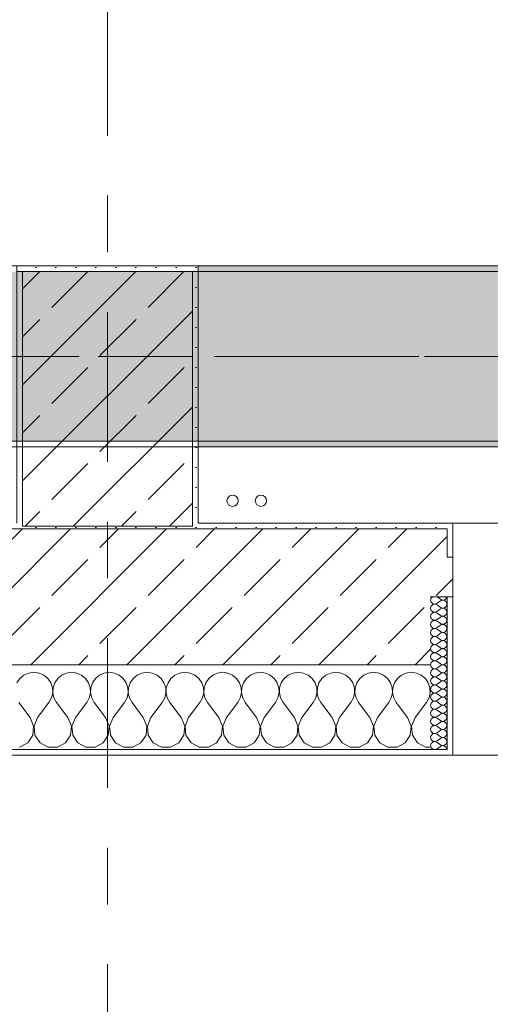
# Model space of a CAD drawing. Header units: metres. Extents: x -3.6 to 84.5, y -11 to 16.8.
# Tile 84 of 256: x 29.2 to 30, y -0.6 to 1.1. Entities that reach past the tile are written whole.
import ezdxf

# ---------------------------------------------------------------- set-up
doc = ezdxf.new("R2010")
doc.units = ezdxf.units.M
doc.header["$MEASUREMENT"] = 0
doc.linetypes.add('Achse', pattern=[0.2, 0.1, -0.05, 0, -0.05])
doc.linetypes.add('Strichlinie doppelt', pattern=[0.546806, 0.264583, -0.105833, 0.070556, -0.105833])
for name, color, linetype in [('451 - Universal.Achsen Raster', 7, 'Continuous'), ('604 - Struktur.Wand Aussen', 7, 'Continuous'), ('607 - Struktur.Stütze', 7, 'Continuous'), ('608 - Struktur.Träger', 7, 'Continuous'), ('801 - HKLSE.Heizung_ Klima_ Lüftung', 7, 'Continuous')]:
    doc.layers.add(name, color=color, linetype=linetype)
pattern_1 = [(45, (0, 0), (-0.08485281, 0.08485281), []), (45, (-0.04243, 0.04243), (-0.08485281, 0.08485281), [0.09, -0.03])]
pattern_2 = [(45, (0, 0), (-0.01767767, 0.01767767), [0, -0.025])]
pattern_3 = [(0, (0, 0), (0, 0.08660254), [0, -0.05]), (0, (0.025, 0.0433), (0, 0.08660254), [0, -0.05])]

# ---------------------------------------------------------------- blocks, each defined once
blk = doc.blocks.new('*X87')
at = {"layer": '604 - Struktur.Wand Aussen', "color": 7, "linetype": 'Continuous', "lineweight": 5}
for p, q in [((29.1825, -0.0133), (29.1754, -0.0192)), ((29.1909, -0.0096), (29.1825, -0.0133)), ((29.2, -0.0083), (29.1909, -0.0096)), ((29.2091, -0.0096), (29.2, -0.0083)), ((29.2175, -0.0133), (29.2091, -0.0096)), ((29.2246, -0.0192), (29.2175, -0.0133)), ((29.2491, -0.0133), (29.2421, -0.0192)), ((29.2576, -0.0096), (29.2491, -0.0133)), ((29.2667, -0.0083), (29.2576, -0.0096)), ((29.2758, -0.0096), (29.2667, -0.0083)), ((29.2842, -0.0133), (29.2758, -0.0096)), ((29.2913, -0.0192), (29.2842, -0.0133)), ((29.3158, -0.0133), (29.3087, -0.0192)), ((29.3242, -0.0096), (29.3158, -0.0133)), ((29.3333, -0.0083), (29.3242, -0.0096)), ((29.3424, -0.0096), (29.3333, -0.0083)), ((29.3509, -0.0133), (29.3424, -0.0096)), ((29.3579, -0.0192), (29.3509, -0.0133)), ((29.3825, -0.0133), (29.3754, -0.0192)), ((29.3909, -0.0096), (29.3825, -0.0133)), ((29.4, -0.0083), (29.3909, -0.0096)), ((29.4091, -0.0096), (29.4, -0.0083)), ((29.4175, -0.0133), (29.4091, -0.0096)), ((29.4246, -0.0192), (29.4175, -0.0133)), ((29.4491, -0.0133), (29.4421, -0.0192)), ((29.4576, -0.0096), (29.4491, -0.0133)), ((29.4667, -0.0083), (29.4576, -0.0096)), ((29.4758, -0.0096), (29.4667, -0.0083)), ((29.4842, -0.0133), (29.4758, -0.0096)), ((29.4913, -0.0192), (29.4842, -0.0133)), ((29.5158, -0.0133), (29.5087, -0.0192)), ((29.5242, -0.0096), (29.5158, -0.0133)), ((29.5333, -0.0083), (29.5242, -0.0096)), ((29.5424, -0.0096), (29.5333, -0.0083)), ((29.5509, -0.0133), (29.5424, -0.0096)), ((29.5579, -0.0192), (29.5509, -0.0133)), ((29.5825, -0.0133), (29.5754, -0.0192)), ((29.5909, -0.0096), (29.5825, -0.0133)), ((29.6, -0.0083), (29.5909, -0.0096)), ((29.6091, -0.0096), (29.6, -0.0083)), ((29.6175, -0.0133), (29.6091, -0.0096)), ((29.6246, -0.0192), (29.6175, -0.0133)), ((29.6491, -0.0133), (29.6421, -0.0192)), ((29.6576, -0.0096), (29.6491, -0.0133)), ((29.6667, -0.0083), (29.6576, -0.0096)), ((29.6758, -0.0096), (29.6667, -0.0083)), ((29.6842, -0.0133), (29.6758, -0.0096)), ((29.6913, -0.0192), (29.6842, -0.0133)), ((29.7158, -0.0133), (29.7087, -0.0192)), ((29.7242, -0.0096), (29.7158, -0.0133)), ((29.7333, -0.0083), (29.7242, -0.0096)), ((29.7424, -0.0096), (29.7333, -0.0083)), ((29.7509, -0.0133), (29.7424, -0.0096)), ((29.7579, -0.0192), (29.7509, -0.0133)), ((29.7825, -0.0133), (29.7754, -0.0192)), ((29.7909, -0.0096), (29.7825, -0.0133)), ((29.8, -0.0083), (29.7909, -0.0096)), ((29.8091, -0.0096), (29.8, -0.0083)), ((29.8175, -0.0133), (29.8091, -0.0096)), ((29.8246, -0.0192), (29.8175, -0.0133)), ((29.8491, -0.0133), (29.8421, -0.0192)), ((29.8576, -0.0096), (29.8491, -0.0133)), ((29.8667, -0.0083), (29.8576, -0.0096)), ((29.8758, -0.0096), (29.8667, -0.0083)), ((29.8842, -0.0133), (29.8758, -0.0096)), ((29.8913, -0.0192), (29.8842, -0.0133)), ((29.1754, -0.0192), (29.1702, -0.0268)), ((29.2298, -0.0268), (29.2246, -0.0192)), ((29.2328, -0.0355), (29.2298, -0.0268)), ((29.2369, -0.0268), (29.2339, -0.0355)), ((29.2421, -0.0192), (29.2369, -0.0268)), ((29.2965, -0.0268), (29.2913, -0.0192)), ((29.2994, -0.0355), (29.2965, -0.0268)), ((29.3035, -0.0268), (29.3006, -0.0355)), ((29.3087, -0.0192), (29.3035, -0.0268)), ((29.3631, -0.0268), (29.3579, -0.0192)), ((29.3661, -0.0355), (29.3631, -0.0268)), ((29.3702, -0.0268), (29.3672, -0.0355)), ((29.3754, -0.0192), (29.3702, -0.0268)), ((29.4298, -0.0268), (29.4246, -0.0192)), ((29.4328, -0.0355), (29.4298, -0.0268)), ((29.4369, -0.0268), (29.4339, -0.0355)), ((29.4421, -0.0192), (29.4369, -0.0268)), ((29.4965, -0.0268), (29.4913, -0.0192)), ((29.4994, -0.0355), (29.4965, -0.0268)), ((29.5035, -0.0268), (29.5006, -0.0355)), ((29.5087, -0.0192), (29.5035, -0.0268)), ((29.5631, -0.0268), (29.5579, -0.0192)), ((29.5661, -0.0355), (29.5631, -0.0268)), ((29.5702, -0.0268), (29.5672, -0.0355)), ((29.5754, -0.0192), (29.5702, -0.0268)), ((29.6298, -0.0268), (29.6246, -0.0192)), ((29.6328, -0.0355), (29.6298, -0.0268)), ((29.6369, -0.0268), (29.6339, -0.0355)), ((29.6421, -0.0192), (29.6369, -0.0268)), ((29.6965, -0.0268), (29.6913, -0.0192)), ((29.6994, -0.0355), (29.6965, -0.0268)), ((29.7035, -0.0268), (29.7006, -0.0355)), ((29.7087, -0.0192), (29.7035, -0.0268)), ((29.7631, -0.0268), (29.7579, -0.0192)), ((29.7661, -0.0355), (29.7631, -0.0268)), ((29.7702, -0.0268), (29.7672, -0.0355)), ((29.7754, -0.0192), (29.7702, -0.0268)), ((29.8298, -0.0268), (29.8246, -0.0192)), ((29.8328, -0.0355), (29.8298, -0.0268)), ((29.8369, -0.0268), (29.8339, -0.0355)), ((29.8421, -0.0192), (29.8369, -0.0268)), ((29.8965, -0.0268), (29.8913, -0.0192)), ((29.8994, -0.0355), (29.8965, -0.0268)), ((29.2311, -0.0536), (29.2332, -0.0447)), ((29.2332, -0.0447), (29.2328, -0.0355)), ((29.2339, -0.0355), (29.2335, -0.0447)), ((29.2335, -0.0447), (29.2355, -0.0536)), ((29.2978, -0.0536), (29.2999, -0.0447)), ((29.2999, -0.0447), (29.2994, -0.0355)), ((29.3006, -0.0355), (29.3001, -0.0447)), ((29.3001, -0.0447), (29.3022, -0.0536)), ((29.3645, -0.0536), (29.3665, -0.0447)), ((29.3665, -0.0447), (29.3661, -0.0355)), ((29.3672, -0.0355), (29.3668, -0.0447)), ((29.3668, -0.0447), (29.3689, -0.0536)), ((29.4311, -0.0536), (29.4332, -0.0447)), ((29.4332, -0.0447), (29.4328, -0.0355)), ((29.4339, -0.0355), (29.4335, -0.0447)), ((29.4335, -0.0447), (29.4355, -0.0536)), ((29.4978, -0.0536), (29.4999, -0.0447)), ((29.4999, -0.0447), (29.4994, -0.0355)), ((29.5006, -0.0355), (29.5001, -0.0447)), ((29.5001, -0.0447), (29.5022, -0.0536)), ((29.5645, -0.0536), (29.5665, -0.0447)), ((29.5665, -0.0447), (29.5661, -0.0355)), ((29.5672, -0.0355), (29.5668, -0.0447)), ((29.5668, -0.0447), (29.5689, -0.0536)), ((29.6311, -0.0536), (29.6332, -0.0447)), ((29.6332, -0.0447), (29.6328, -0.0355)), ((29.6339, -0.0355), (29.6335, -0.0447)), ((29.6335, -0.0447), (29.6355, -0.0536)), ((29.6978, -0.0536), (29.6999, -0.0447)), ((29.6999, -0.0447), (29.6994, -0.0355)), ((29.7006, -0.0355), (29.7001, -0.0447)), ((29.7001, -0.0447), (29.7022, -0.0536)), ((29.7645, -0.0536), (29.7665, -0.0447)), ((29.7665, -0.0447), (29.7661, -0.0355)), ((29.7672, -0.0355), (29.7668, -0.0447)), ((29.7668, -0.0447), (29.7689, -0.0536)), ((29.8311, -0.0536), (29.8332, -0.0447)), ((29.8332, -0.0447), (29.8328, -0.0355)), ((29.8339, -0.0355), (29.8335, -0.0447)), ((29.8335, -0.0447), (29.8355, -0.0536)), ((29.8978, -0.0536), (29.8999, -0.0447)), ((29.8999, -0.0447), (29.8994, -0.0355)), ((29.1933, -0.0883), (29.1733, -0.0617)), ((29.2067, -0.0883), (29.2267, -0.0617)), ((29.2267, -0.0617), (29.2311, -0.0536)), ((29.2355, -0.0536), (29.24, -0.0617)), ((29.26, -0.0883), (29.24, -0.0617)), ((29.2733, -0.0883), (29.2933, -0.0617)), ((29.2933, -0.0617), (29.2978, -0.0536)), ((29.3022, -0.0536), (29.3067, -0.0617)), ((29.3267, -0.0883), (29.3067, -0.0617)), ((29.34, -0.0883), (29.36, -0.0617)), ((29.36, -0.0617), (29.3645, -0.0536)), ((29.3689, -0.0536), (29.3733, -0.0617)), ((29.3933, -0.0883), (29.3733, -0.0617)), ((29.4067, -0.0883), (29.4267, -0.0617)), ((29.4267, -0.0617), (29.4311, -0.0536)), ((29.4355, -0.0536), (29.44, -0.0617)), ((29.46, -0.0883), (29.44, -0.0617)), ((29.4733, -0.0883), (29.4933, -0.0617)), ((29.4933, -0.0617), (29.4978, -0.0536)), ((29.5022, -0.0536), (29.5067, -0.0617)), ((29.5267, -0.0883), (29.5067, -0.0617)), ((29.54, -0.0883), (29.56, -0.0617)), ((29.56, -0.0617), (29.5645, -0.0536)), ((29.5689, -0.0536), (29.5733, -0.0617)), ((29.5933, -0.0883), (29.5733, -0.0617)), ((29.6067, -0.0883), (29.6267, -0.0617)), ((29.6267, -0.0617), (29.6311, -0.0536)), ((29.6355, -0.0536), (29.64, -0.0617)), ((29.66, -0.0883), (29.64, -0.0617)), ((29.6733, -0.0883), (29.6933, -0.0617)), ((29.6933, -0.0617), (29.6978, -0.0536)), ((29.7022, -0.0536), (29.7067, -0.0617)), ((29.7267, -0.0883), (29.7067, -0.0617)), ((29.74, -0.0883), (29.76, -0.0617)), ((29.76, -0.0617), (29.7645, -0.0536)), ((29.7689, -0.0536), (29.7733, -0.0617)), ((29.7933, -0.0883), (29.7733, -0.0617)), ((29.8067, -0.0883), (29.8267, -0.0617)), ((29.8267, -0.0617), (29.8311, -0.0536)), ((29.8355, -0.0536), (29.84, -0.0617)), ((29.86, -0.0883), (29.84, -0.0617)), ((29.8733, -0.0883), (29.8933, -0.0617)), ((29.8933, -0.0617), (29.8978, -0.0536)), ((29.1996, -0.1033), (29.1933, -0.0883)), ((29.1981, -0.1195), (29.1996, -0.1033)), ((29.2067, -0.0883), (29.2004, -0.1033)), ((29.2004, -0.1033), (29.2019, -0.1195)), ((29.2663, -0.1033), (29.26, -0.0883)), ((29.2648, -0.1195), (29.2663, -0.1033)), ((29.2733, -0.0883), (29.267, -0.1033)), ((29.267, -0.1033), (29.2686, -0.1195)), ((29.333, -0.1033), (29.3267, -0.0883)), ((29.3314, -0.1195), (29.333, -0.1033)), ((29.34, -0.0883), (29.3337, -0.1033)), ((29.3337, -0.1033), (29.3352, -0.1195)), ((29.3996, -0.1033), (29.3933, -0.0883)), ((29.3981, -0.1195), (29.3996, -0.1033)), ((29.4067, -0.0883), (29.4004, -0.1033)), ((29.4004, -0.1033), (29.4019, -0.1195)), ((29.4663, -0.1033), (29.46, -0.0883)), ((29.4648, -0.1195), (29.4663, -0.1033)), ((29.4733, -0.0883), (29.467, -0.1033)), ((29.467, -0.1033), (29.4686, -0.1195)), ((29.533, -0.1033), (29.5267, -0.0883)), ((29.5314, -0.1195), (29.533, -0.1033)), ((29.54, -0.0883), (29.5337, -0.1033)), ((29.5337, -0.1033), (29.5352, -0.1195)), ((29.5996, -0.1033), (29.5933, -0.0883)), ((29.5981, -0.1195), (29.5996, -0.1033)), ((29.6067, -0.0883), (29.6004, -0.1033)), ((29.6004, -0.1033), (29.6019, -0.1195)), ((29.6663, -0.1033), (29.66, -0.0883)), ((29.6648, -0.1195), (29.6663, -0.1033)), ((29.6733, -0.0883), (29.667, -0.1033)), ((29.667, -0.1033), (29.6686, -0.1195)), ((29.733, -0.1033), (29.7267, -0.0883)), ((29.7314, -0.1195), (29.733, -0.1033)), ((29.74, -0.0883), (29.7337, -0.1033)), ((29.7337, -0.1033), (29.7352, -0.1195)), ((29.7996, -0.1033), (29.7933, -0.0883)), ((29.7981, -0.1195), (29.7996, -0.1033)), ((29.8067, -0.0883), (29.8004, -0.1033)), ((29.8004, -0.1033), (29.8019, -0.1195)), ((29.8663, -0.1033), (29.86, -0.0883)), ((29.8648, -0.1195), (29.8663, -0.1033)), ((29.8733, -0.0883), (29.867, -0.1033)), ((29.867, -0.1033), (29.8686, -0.1195)), ((29.1891, -0.133), (29.1981, -0.1195)), ((29.2019, -0.1195), (29.2109, -0.133)), ((29.2558, -0.133), (29.2648, -0.1195)), ((29.2686, -0.1195), (29.2776, -0.133)), ((29.3224, -0.133), (29.3314, -0.1195)), ((29.3352, -0.1195), (29.3442, -0.133)), ((29.3891, -0.133), (29.3981, -0.1195)), ((29.4019, -0.1195), (29.4109, -0.133)), ((29.4558, -0.133), (29.4648, -0.1195)), ((29.4686, -0.1195), (29.4776, -0.133)), ((29.5224, -0.133), (29.5314, -0.1195)), ((29.5352, -0.1195), (29.5442, -0.133)), ((29.5891, -0.133), (29.5981, -0.1195)), ((29.6019, -0.1195), (29.6109, -0.133)), ((29.6558, -0.133), (29.6648, -0.1195)), ((29.6686, -0.1195), (29.6776, -0.133)), ((29.7224, -0.133), (29.7314, -0.1195)), ((29.7352, -0.1195), (29.7442, -0.133)), ((29.7891, -0.133), (29.7981, -0.1195)), ((29.8019, -0.1195), (29.8109, -0.133)), ((29.8558, -0.133), (29.8648, -0.1195)), ((29.8686, -0.1195), (29.8776, -0.133)), ((29.1748, -0.1407), (29.1891, -0.133)), ((29.2109, -0.133), (29.2252, -0.1407)), ((29.2415, -0.1407), (29.2558, -0.133)), ((29.2776, -0.133), (29.2919, -0.1407)), ((29.3081, -0.1407), (29.3224, -0.133)), ((29.3442, -0.133), (29.3585, -0.1407)), ((29.3748, -0.1407), (29.3891, -0.133)), ((29.4109, -0.133), (29.4252, -0.1407)), ((29.4415, -0.1407), (29.4558, -0.133)), ((29.4776, -0.133), (29.4919, -0.1407)), ((29.5081, -0.1407), (29.5224, -0.133)), ((29.5442, -0.133), (29.5585, -0.1407)), ((29.5748, -0.1407), (29.5891, -0.133)), ((29.6109, -0.133), (29.6252, -0.1407)), ((29.6415, -0.1407), (29.6558, -0.133)), ((29.6776, -0.133), (29.6919, -0.1407)), ((29.7081, -0.1407), (29.7224, -0.133)), ((29.7442, -0.133), (29.7585, -0.1407)), ((29.7748, -0.1407), (29.7891, -0.133)), ((29.8109, -0.133), (29.8252, -0.1407)), ((29.8415, -0.1407), (29.8558, -0.133)), ((29.8776, -0.133), (29.8919, -0.1407)), ((29.2252, -0.1407), (29.2415, -0.1407)), ((29.2919, -0.1407), (29.3081, -0.1407)), ((29.3585, -0.1407), (29.3748, -0.1407)), ((29.4252, -0.1407), (29.4415, -0.1407)), ((29.4919, -0.1407), (29.5081, -0.1407)), ((29.5585, -0.1407), (29.5748, -0.1407)), ((29.6252, -0.1407), (29.6415, -0.1407)), ((29.6919, -0.1407), (29.7081, -0.1407)), ((29.7585, -0.1407), (29.7748, -0.1407)), ((29.8252, -0.1407), (29.8415, -0.1407)), ((29.8919, -0.1407), (29.9, -0.1407))]:
    blk.add_line(p, q, dxfattribs=at)
blk = doc.blocks.new('*X99')
at = {"layer": '604 - Struktur.Wand Aussen', "color": 7, "linetype": 'Continuous', "lineweight": 5}
for p, q in [((29.9018, 0.123), (29.9007, 0.1193)), ((29.9039, 0.125), (29.9018, 0.123)), ((29.9121, 0.125), (29.9179, 0.1207)), ((29.927, 0.1212), (29.9282, 0.1227)), ((29.9282, 0.1227), (29.929, 0.1245)), ((29.929, 0.1245), (29.9291, 0.125)), ((29.9007, 0.1193), (29.9018, 0.1155)), ((29.9018, 0.1088), (29.9007, 0.105)), ((29.9007, 0.105), (29.9018, 0.1012)), ((29.9018, 0.1155), (29.9047, 0.1129)), ((29.9047, 0.1114), (29.9018, 0.1088)), ((29.9047, 0.1129), (29.9085, 0.1122)), ((29.9085, 0.1121), (29.9047, 0.1114)), ((29.9085, 0.1122), (29.9121, 0.1136)), ((29.9121, 0.1107), (29.9085, 0.1121)), ((29.9121, 0.1136), (29.9179, 0.1179)), ((29.9121, 0.1107), (29.9179, 0.1064)), ((29.9179, 0.1207), (29.9196, 0.1198)), ((29.9196, 0.1188), (29.9179, 0.1179)), ((29.9179, 0.1064), (29.9196, 0.1055)), ((29.9196, 0.1045), (29.9179, 0.1036)), ((29.9196, 0.1198), (29.9215, 0.1193)), ((29.9215, 0.1193), (29.9196, 0.1188)), ((29.9196, 0.1055), (29.9215, 0.105)), ((29.9215, 0.105), (29.9196, 0.1045)), ((29.9215, 0.1193), (29.9235, 0.1194)), ((29.9235, 0.1192), (29.9215, 0.1193)), ((29.9215, 0.105), (29.9235, 0.1051)), ((29.9235, 0.1049), (29.9215, 0.105)), ((29.9235, 0.1194), (29.9253, 0.12)), ((29.9253, 0.1185), (29.9235, 0.1192)), ((29.9235, 0.1051), (29.9253, 0.1058)), ((29.9253, 0.1042), (29.9235, 0.1049)), ((29.9253, 0.12), (29.927, 0.1212)), ((29.927, 0.1174), (29.9253, 0.1185)), ((29.9253, 0.1058), (29.927, 0.1069)), ((29.9282, 0.1159), (29.927, 0.1174)), ((29.927, 0.1069), (29.9282, 0.1084)), ((29.929, 0.1141), (29.9282, 0.1159)), ((29.9282, 0.1084), (29.929, 0.1102)), ((29.9293, 0.1121), (29.929, 0.1141)), ((29.929, 0.1102), (29.9293, 0.1121)), ((29.9018, 0.0945), (29.9007, 0.0907)), ((29.9007, 0.0907), (29.9018, 0.087)), ((29.9018, 0.1012), (29.9047, 0.0986)), ((29.9047, 0.0971), (29.9018, 0.0945)), ((29.9047, 0.0986), (29.9085, 0.0979)), ((29.9085, 0.0978), (29.9047, 0.0971)), ((29.9085, 0.0979), (29.9121, 0.0993)), ((29.9121, 0.0964), (29.9085, 0.0978)), ((29.9121, 0.0993), (29.9179, 0.1036)), ((29.9121, 0.0964), (29.9179, 0.0921)), ((29.9121, 0.085), (29.9179, 0.0893)), ((29.9179, 0.0921), (29.9196, 0.0912)), ((29.9196, 0.0902), (29.9179, 0.0893)), ((29.9196, 0.0912), (29.9215, 0.0907)), ((29.9215, 0.0907), (29.9196, 0.0902)), ((29.9215, 0.0907), (29.9235, 0.0908)), ((29.9235, 0.0906), (29.9215, 0.0907)), ((29.9235, 0.0908), (29.9253, 0.0915)), ((29.9253, 0.09), (29.9235, 0.0906)), ((29.927, 0.1031), (29.9253, 0.1042)), ((29.9253, 0.0915), (29.927, 0.0926)), ((29.927, 0.0888), (29.9253, 0.09)), ((29.9282, 0.1016), (29.927, 0.1031)), ((29.927, 0.0926), (29.9282, 0.0941)), ((29.9282, 0.0873), (29.927, 0.0888)), ((29.929, 0.0998), (29.9282, 0.1016)), ((29.9282, 0.0941), (29.929, 0.0959)), ((29.929, 0.0855), (29.9282, 0.0873)), ((29.9293, 0.0979), (29.929, 0.0998)), ((29.929, 0.0959), (29.9293, 0.0979)), ((29.9018, 0.0802), (29.9007, 0.0764)), ((29.9007, 0.0764), (29.9018, 0.0727)), ((29.9018, 0.087), (29.9047, 0.0843)), ((29.9047, 0.0828), (29.9018, 0.0802)), ((29.9018, 0.0727), (29.9047, 0.07)), ((29.9047, 0.0843), (29.9085, 0.0836)), ((29.9085, 0.0835), (29.9047, 0.0828)), ((29.9047, 0.07), (29.9085, 0.0693)), ((29.9085, 0.0836), (29.9121, 0.085)), ((29.9121, 0.0821), (29.9085, 0.0835)), ((29.9085, 0.0693), (29.9121, 0.0707)), ((29.9121, 0.0821), (29.9179, 0.0779)), ((29.9121, 0.0707), (29.9179, 0.075)), ((29.9179, 0.0779), (29.9196, 0.0769)), ((29.9196, 0.076), (29.9179, 0.075)), ((29.9196, 0.0769), (29.9215, 0.0765)), ((29.9215, 0.0764), (29.9196, 0.076)), ((29.9215, 0.0765), (29.9235, 0.0766)), ((29.9235, 0.0763), (29.9215, 0.0764)), ((29.9235, 0.0766), (29.9253, 0.0772)), ((29.9253, 0.0757), (29.9235, 0.0763)), ((29.9253, 0.0772), (29.927, 0.0783)), ((29.927, 0.0746), (29.9253, 0.0757)), ((29.927, 0.0783), (29.9282, 0.0798)), ((29.9282, 0.073), (29.927, 0.0746)), ((29.9282, 0.0798), (29.929, 0.0816)), ((29.929, 0.0712), (29.9282, 0.073)), ((29.9293, 0.0836), (29.929, 0.0855)), ((29.929, 0.0816), (29.9293, 0.0836)), ((29.9293, 0.0693), (29.929, 0.0712)), ((29.9018, 0.0659), (29.9007, 0.0621)), ((29.9007, 0.0621), (29.9018, 0.0584)), ((29.9047, 0.0685), (29.9018, 0.0659)), ((29.9018, 0.0584), (29.9047, 0.0558)), ((29.9047, 0.0542), (29.9018, 0.0516)), ((29.9085, 0.0693), (29.9047, 0.0685)), ((29.9047, 0.0558), (29.9085, 0.055)), ((29.9085, 0.055), (29.9047, 0.0542)), ((29.9121, 0.0679), (29.9085, 0.0693)), ((29.9085, 0.055), (29.9121, 0.0564)), ((29.9121, 0.0536), (29.9085, 0.055)), ((29.9121, 0.0679), (29.9179, 0.0636)), ((29.9121, 0.0564), (29.9179, 0.0607)), ((29.9121, 0.0536), (29.9179, 0.0493)), ((29.9179, 0.0636), (29.9196, 0.0626)), ((29.9196, 0.0617), (29.9179, 0.0607)), ((29.9196, 0.0626), (29.9215, 0.0622)), ((29.9215, 0.0621), (29.9196, 0.0617)), ((29.9215, 0.0622), (29.9235, 0.0623)), ((29.9235, 0.062), (29.9215, 0.0621)), ((29.9235, 0.0623), (29.9253, 0.0629)), ((29.9253, 0.0614), (29.9235, 0.062)), ((29.9253, 0.0629), (29.927, 0.064)), ((29.927, 0.0603), (29.9253, 0.0614)), ((29.927, 0.064), (29.9282, 0.0655)), ((29.9282, 0.0588), (29.927, 0.0603)), ((29.9282, 0.0655), (29.929, 0.0673)), ((29.929, 0.057), (29.9282, 0.0588)), ((29.9282, 0.0512), (29.929, 0.053)), ((29.929, 0.0673), (29.9293, 0.0693)), ((29.9293, 0.055), (29.929, 0.057)), ((29.929, 0.053), (29.9293, 0.055)), ((29.9018, 0.0516), (29.9007, 0.0479)), ((29.9007, 0.0479), (29.9018, 0.0441)), ((29.9018, 0.0373), (29.9007, 0.0336)), ((29.9018, 0.0441), (29.9047, 0.0415)), ((29.9047, 0.04), (29.9018, 0.0373)), ((29.9047, 0.0415), (29.9085, 0.0407)), ((29.9085, 0.0407), (29.9047, 0.04)), ((29.9085, 0.0407), (29.9121, 0.0421)), ((29.9121, 0.0393), (29.9085, 0.0407)), ((29.9121, 0.0421), (29.9179, 0.0464)), ((29.9121, 0.0393), (29.9179, 0.035)), ((29.9179, 0.0493), (29.9196, 0.0483)), ((29.9196, 0.0474), (29.9179, 0.0464)), ((29.9179, 0.035), (29.9196, 0.034)), ((29.9196, 0.0483), (29.9215, 0.0479)), ((29.9215, 0.0478), (29.9196, 0.0474)), ((29.9215, 0.0479), (29.9235, 0.048)), ((29.9235, 0.0477), (29.9215, 0.0478)), ((29.9235, 0.048), (29.9253, 0.0486)), ((29.9253, 0.0471), (29.9235, 0.0477)), ((29.9253, 0.0486), (29.927, 0.0497)), ((29.927, 0.046), (29.9253, 0.0471)), ((29.9253, 0.0343), (29.927, 0.0354)), ((29.927, 0.0497), (29.9282, 0.0512)), ((29.9282, 0.0445), (29.927, 0.046)), ((29.927, 0.0354), (29.9282, 0.037)), ((29.929, 0.0427), (29.9282, 0.0445)), ((29.9282, 0.037), (29.929, 0.0388)), ((29.9293, 0.0407), (29.929, 0.0427)), ((29.929, 0.0388), (29.9293, 0.0407)), ((29.9007, 0.0336), (29.9018, 0.0298)), ((29.9018, 0.023), (29.9007, 0.0193)), ((29.9007, 0.0193), (29.9018, 0.0155)), ((29.9018, 0.0298), (29.9047, 0.0272)), ((29.9047, 0.0257), (29.9018, 0.023)), ((29.9047, 0.0272), (29.9085, 0.0265)), ((29.9085, 0.0264), (29.9047, 0.0257)), ((29.9085, 0.0265), (29.9121, 0.0279)), ((29.9121, 0.025), (29.9085, 0.0264)), ((29.9121, 0.0279), (29.9179, 0.0321)), ((29.9121, 0.025), (29.9179, 0.0207)), ((29.9121, 0.0136), (29.9179, 0.0179)), ((29.9196, 0.0331), (29.9179, 0.0321)), ((29.9179, 0.0207), (29.9196, 0.0198)), ((29.9196, 0.0188), (29.9179, 0.0179)), ((29.9196, 0.034), (29.9215, 0.0336)), ((29.9215, 0.0335), (29.9196, 0.0331)), ((29.9196, 0.0198), (29.9215, 0.0193)), ((29.9215, 0.0193), (29.9196, 0.0188)), ((29.9215, 0.0336), (29.9235, 0.0337)), ((29.9235, 0.0334), (29.9215, 0.0335)), ((29.9215, 0.0193), (29.9235, 0.0194)), ((29.9235, 0.0192), (29.9215, 0.0193)), ((29.9235, 0.0337), (29.9253, 0.0343)), ((29.9253, 0.0328), (29.9235, 0.0334)), ((29.9235, 0.0194), (29.9253, 0.02)), ((29.9253, 0.0185), (29.9235, 0.0192)), ((29.927, 0.0317), (29.9253, 0.0328)), ((29.9253, 0.02), (29.927, 0.0212)), ((29.927, 0.0174), (29.9253, 0.0185)), ((29.9282, 0.0302), (29.927, 0.0317)), ((29.927, 0.0212), (29.9282, 0.0227)), ((29.9282, 0.0159), (29.927, 0.0174)), ((29.929, 0.0284), (29.9282, 0.0302)), ((29.9282, 0.0227), (29.929, 0.0245)), ((29.9293, 0.0264), (29.929, 0.0284)), ((29.929, 0.0245), (29.9293, 0.0264)), ((29.9018, 0.0088), (29.9007, 0.005)), ((29.9007, 0.005), (29.9018, 0.0012)), ((29.9018, 0.0155), (29.9047, 0.0129)), ((29.9047, 0.0114), (29.9018, 0.0088)), ((29.9018, 0.0012), (29.9047, -0.0014)), ((29.9047, 0.0129), (29.9085, 0.0122)), ((29.9085, 0.0121), (29.9047, 0.0114)), ((29.9085, 0.0122), (29.9121, 0.0136)), ((29.9121, 0.0107), (29.9085, 0.0121)), ((29.9121, 0.0107), (29.9179, 0.0064)), ((29.9121, -0.0007), (29.9179, 0.0036)), ((29.9179, 0.0064), (29.9196, 0.0055)), ((29.9196, 0.0045), (29.9179, 0.0036)), ((29.9196, 0.0055), (29.9215, 0.005)), ((29.9215, 0.005), (29.9196, 0.0045)), ((29.9215, 0.005), (29.9235, 0.0051)), ((29.9235, 0.0049), (29.9215, 0.005)), ((29.9235, 0.0051), (29.9253, 0.0058)), ((29.9253, 0.0042), (29.9235, 0.0049)), ((29.9253, 0.0058), (29.927, 0.0069)), ((29.927, 0.0031), (29.9253, 0.0042)), ((29.927, 0.0069), (29.9282, 0.0084)), ((29.9282, 0.0016), (29.927, 0.0031)), ((29.929, 0.0141), (29.9282, 0.0159)), ((29.9282, 0.0084), (29.929, 0.0102)), ((29.929, -0.0002), (29.9282, 0.0016)), ((29.9293, 0.0121), (29.929, 0.0141)), ((29.929, 0.0102), (29.9293, 0.0121)), ((29.9018, -0.0055), (29.9007, -0.0093)), ((29.9007, -0.0093), (29.9018, -0.013)), ((29.9047, -0.0029), (29.9018, -0.0055)), ((29.9018, -0.013), (29.9047, -0.0157)), ((29.9047, -0.0172), (29.9018, -0.0198)), ((29.9047, -0.0014), (29.9085, -0.0021)), ((29.9085, -0.0022), (29.9047, -0.0029)), ((29.9047, -0.0157), (29.9085, -0.0164)), ((29.9085, -0.0165), (29.9047, -0.0172)), ((29.9085, -0.0021), (29.9121, -0.0007)), ((29.9121, -0.0036), (29.9085, -0.0022)), ((29.9085, -0.0164), (29.9121, -0.015)), ((29.9121, -0.0179), (29.9085, -0.0165)), ((29.9121, -0.0036), (29.9179, -0.0079)), ((29.9121, -0.015), (29.9179, -0.0107)), ((29.9179, -0.0079), (29.9196, -0.0088)), ((29.9196, -0.0098), (29.9179, -0.0107)), ((29.9196, -0.0088), (29.9215, -0.0093)), ((29.9215, -0.0093), (29.9196, -0.0098)), ((29.9215, -0.0093), (29.9235, -0.0092)), ((29.9235, -0.0094), (29.9215, -0.0093)), ((29.9235, -0.0092), (29.9253, -0.0085)), ((29.9253, -0.01), (29.9235, -0.0094)), ((29.9253, -0.0085), (29.927, -0.0074)), ((29.927, -0.0112), (29.9253, -0.01)), ((29.927, -0.0074), (29.9282, -0.0059)), ((29.9282, -0.0127), (29.927, -0.0112)), ((29.9282, -0.0059), (29.929, -0.0041)), ((29.929, -0.0145), (29.9282, -0.0127)), ((29.9293, -0.0021), (29.929, -0.0002)), ((29.929, -0.0041), (29.9293, -0.0021)), ((29.9293, -0.0164), (29.929, -0.0145)), ((29.929, -0.0184), (29.9293, -0.0164)), ((29.9018, -0.0198), (29.9007, -0.0236)), ((29.9007, -0.0236), (29.9018, -0.0273)), ((29.9018, -0.0341), (29.9007, -0.0379)), ((29.9018, -0.0273), (29.9047, -0.03)), ((29.9047, -0.0315), (29.9018, -0.0341)), ((29.9047, -0.03), (29.9085, -0.0307)), ((29.9085, -0.0307), (29.9047, -0.0315)), ((29.9085, -0.0307), (29.9121, -0.0293)), ((29.9121, -0.0321), (29.9085, -0.0307)), ((29.9121, -0.0179), (29.9179, -0.0221)), ((29.9121, -0.0293), (29.9179, -0.025)), ((29.9121, -0.0321), (29.9179, -0.0364)), ((29.9179, -0.0221), (29.9196, -0.0231)), ((29.9196, -0.024), (29.9179, -0.025)), ((29.9196, -0.0231), (29.9215, -0.0235)), ((29.9215, -0.0236), (29.9196, -0.024)), ((29.9215, -0.0235), (29.9235, -0.0234)), ((29.9235, -0.0237), (29.9215, -0.0236)), ((29.9235, -0.0234), (29.9253, -0.0228)), ((29.9253, -0.0243), (29.9235, -0.0237)), ((29.9253, -0.0228), (29.927, -0.0217)), ((29.927, -0.0254), (29.9253, -0.0243)), ((29.927, -0.0217), (29.9282, -0.0202)), ((29.9282, -0.027), (29.927, -0.0254)), ((29.927, -0.036), (29.9282, -0.0345)), ((29.9282, -0.0202), (29.929, -0.0184)), ((29.929, -0.0288), (29.9282, -0.027)), ((29.9282, -0.0345), (29.929, -0.0327)), ((29.9293, -0.0307), (29.929, -0.0288)), ((29.929, -0.0327), (29.9293, -0.0307)), ((29.9007, -0.0379), (29.9018, -0.0416)), ((29.9018, -0.0484), (29.9007, -0.0521)), ((29.9007, -0.0521), (29.9018, -0.0559)), ((29.9018, -0.0416), (29.9047, -0.0442)), ((29.9047, -0.0458), (29.9018, -0.0484)), ((29.9047, -0.0442), (29.9085, -0.045)), ((29.9085, -0.045), (29.9047, -0.0458)), ((29.9085, -0.045), (29.9121, -0.0436)), ((29.9121, -0.0464), (29.9085, -0.045)), ((29.9121, -0.0436), (29.9179, -0.0393)), ((29.9121, -0.0464), (29.9179, -0.0507)), ((29.9179, -0.0364), (29.9196, -0.0374)), ((29.9196, -0.0383), (29.9179, -0.0393)), ((29.9179, -0.0507), (29.9196, -0.0517)), ((29.9196, -0.0374), (29.9215, -0.0378)), ((29.9215, -0.0379), (29.9196, -0.0383)), ((29.9196, -0.0517), (29.9215, -0.0521)), ((29.9215, -0.0522), (29.9196, -0.0526)), ((29.9215, -0.0378), (29.9235, -0.0377)), ((29.9235, -0.038), (29.9215, -0.0379)), ((29.9215, -0.0521), (29.9235, -0.052)), ((29.9235, -0.0523), (29.9215, -0.0522)), ((29.9235, -0.0377), (29.9253, -0.0371)), ((29.9253, -0.0386), (29.9235, -0.038)), ((29.9235, -0.052), (29.9253, -0.0514)), ((29.9253, -0.0371), (29.927, -0.036)), ((29.927, -0.0397), (29.9253, -0.0386)), ((29.9253, -0.0514), (29.927, -0.0503)), ((29.9282, -0.0412), (29.927, -0.0397)), ((29.927, -0.0503), (29.9282, -0.0488)), ((29.929, -0.043), (29.9282, -0.0412)), ((29.9282, -0.0488), (29.929, -0.047)), ((29.9293, -0.045), (29.929, -0.043)), ((29.929, -0.047), (29.9293, -0.045)), ((29.9018, -0.0627), (29.9007, -0.0664)), ((29.9007, -0.0664), (29.9018, -0.0702)), ((29.9018, -0.0559), (29.9047, -0.0585)), ((29.9047, -0.06), (29.9018, -0.0627)), ((29.9047, -0.0585), (29.9085, -0.0593)), ((29.9085, -0.0593), (29.9047, -0.06)), ((29.9085, -0.0593), (29.9121, -0.0579)), ((29.9121, -0.0607), (29.9085, -0.0593)), ((29.9121, -0.0579), (29.9179, -0.0536)), ((29.9121, -0.0607), (29.9179, -0.065)), ((29.9121, -0.0721), (29.9179, -0.0679)), ((29.9196, -0.0526), (29.9179, -0.0536)), ((29.9179, -0.065), (29.9196, -0.066)), ((29.9196, -0.0669), (29.9179, -0.0679)), ((29.9196, -0.066), (29.9215, -0.0664)), ((29.9215, -0.0665), (29.9196, -0.0669)), ((29.9215, -0.0664), (29.9235, -0.0663)), ((29.9235, -0.0666), (29.9215, -0.0665)), ((29.9253, -0.0529), (29.9235, -0.0523)), ((29.9235, -0.0663), (29.9253, -0.0657)), ((29.9253, -0.0672), (29.9235, -0.0666)), ((29.927, -0.054), (29.9253, -0.0529)), ((29.9253, -0.0657), (29.927, -0.0646)), ((29.927, -0.0683), (29.9253, -0.0672)), ((29.9282, -0.0555), (29.927, -0.054)), ((29.927, -0.0646), (29.9282, -0.063)), ((29.9282, -0.0698), (29.927, -0.0683)), ((29.929, -0.0573), (29.9282, -0.0555)), ((29.9282, -0.063), (29.929, -0.0612)), ((29.9293, -0.0593), (29.929, -0.0573)), ((29.929, -0.0612), (29.9293, -0.0593)), ((29.9018, -0.077), (29.9007, -0.0807)), ((29.9007, -0.0807), (29.9018, -0.0845)), ((29.9018, -0.0702), (29.9047, -0.0728)), ((29.9047, -0.0743), (29.9018, -0.077)), ((29.9018, -0.0845), (29.9047, -0.0871)), ((29.9047, -0.0728), (29.9085, -0.0735)), ((29.9085, -0.0736), (29.9047, -0.0743)), ((29.9085, -0.0735), (29.9121, -0.0721)), ((29.9121, -0.075), (29.9085, -0.0736)), ((29.9085, -0.0878), (29.9121, -0.0864)), ((29.9121, -0.075), (29.9179, -0.0793)), ((29.9121, -0.0864), (29.9179, -0.0821)), ((29.9179, -0.0793), (29.9196, -0.0802)), ((29.9196, -0.0812), (29.9179, -0.0821)), ((29.9196, -0.0802), (29.9215, -0.0807)), ((29.9215, -0.0807), (29.9196, -0.0812)), ((29.9215, -0.0807), (29.9235, -0.0806)), ((29.9235, -0.0808), (29.9215, -0.0807)), ((29.9235, -0.0806), (29.9253, -0.08)), ((29.9253, -0.0815), (29.9235, -0.0808)), ((29.9253, -0.08), (29.927, -0.0788)), ((29.927, -0.0826), (29.9253, -0.0815)), ((29.927, -0.0788), (29.9282, -0.0773)), ((29.9282, -0.0841), (29.927, -0.0826)), ((29.929, -0.0716), (29.9282, -0.0698)), ((29.9282, -0.0773), (29.929, -0.0755)), ((29.929, -0.0859), (29.9282, -0.0841)), ((29.9293, -0.0736), (29.929, -0.0716)), ((29.929, -0.0755), (29.9293, -0.0736)), ((29.9293, -0.0879), (29.929, -0.0859)), ((29.9018, -0.0912), (29.9007, -0.095)), ((29.9007, -0.095), (29.9018, -0.0988)), ((29.9047, -0.0886), (29.9018, -0.0912)), ((29.9018, -0.0988), (29.9047, -0.1014)), ((29.9047, -0.1029), (29.9018, -0.1055)), ((29.9047, -0.0871), (29.9085, -0.0878)), ((29.9085, -0.0879), (29.9047, -0.0886)), ((29.9047, -0.1014), (29.9085, -0.1021)), ((29.9085, -0.1022), (29.9047, -0.1029)), ((29.9121, -0.0893), (29.9085, -0.0879)), ((29.9085, -0.1021), (29.9121, -0.1007)), ((29.9121, -0.1036), (29.9085, -0.1022)), ((29.9121, -0.0893), (29.9179, -0.0936)), ((29.9121, -0.1007), (29.9179, -0.0964)), ((29.9121, -0.1036), (29.9179, -0.1079)), ((29.9179, -0.0936), (29.9196, -0.0945)), ((29.9196, -0.0955), (29.9179, -0.0964)), ((29.9196, -0.0945), (29.9215, -0.095)), ((29.9215, -0.095), (29.9196, -0.0955)), ((29.9215, -0.095), (29.9235, -0.0949)), ((29.9235, -0.0951), (29.9215, -0.095)), ((29.9235, -0.0949), (29.9253, -0.0942)), ((29.9253, -0.0958), (29.9235, -0.0951)), ((29.9253, -0.0942), (29.927, -0.0931)), ((29.927, -0.0969), (29.9253, -0.0958)), ((29.927, -0.0931), (29.9282, -0.0916)), ((29.9282, -0.0984), (29.927, -0.0969)), ((29.9282, -0.0916), (29.929, -0.0898)), ((29.929, -0.1002), (29.9282, -0.0984)), ((29.9282, -0.1059), (29.929, -0.1041)), ((29.929, -0.0898), (29.9293, -0.0879)), ((29.9293, -0.1021), (29.929, -0.1002)), ((29.929, -0.1041), (29.9293, -0.1021)), ((29.9018, -0.1055), (29.9007, -0.1093)), ((29.9007, -0.1093), (29.9018, -0.113)), ((29.9018, -0.1198), (29.9007, -0.1236)), ((29.9018, -0.113), (29.9047, -0.1157)), ((29.9047, -0.1172), (29.9018, -0.1198)), ((29.9047, -0.1157), (29.9085, -0.1164)), ((29.9085, -0.1165), (29.9047, -0.1172)), ((29.9085, -0.1164), (29.9121, -0.115)), ((29.9121, -0.1179), (29.9085, -0.1165)), ((29.9121, -0.115), (29.9179, -0.1107)), ((29.9121, -0.1179), (29.9179, -0.1221)), ((29.9179, -0.1079), (29.9196, -0.1088)), ((29.9196, -0.1098), (29.9179, -0.1107)), ((29.9196, -0.1088), (29.9215, -0.1093)), ((29.9215, -0.1093), (29.9196, -0.1098)), ((29.9215, -0.1093), (29.9235, -0.1092)), ((29.9235, -0.1094), (29.9215, -0.1093)), ((29.9235, -0.1092), (29.9253, -0.1085)), ((29.9253, -0.11), (29.9235, -0.1094)), ((29.9253, -0.1085), (29.927, -0.1074)), ((29.927, -0.1112), (29.9253, -0.11)), ((29.9253, -0.1228), (29.927, -0.1217)), ((29.927, -0.1074), (29.9282, -0.1059)), ((29.9282, -0.1127), (29.927, -0.1112)), ((29.927, -0.1217), (29.9282, -0.1202)), ((29.929, -0.1145), (29.9282, -0.1127)), ((29.9282, -0.1202), (29.929, -0.1184)), ((29.9293, -0.1164), (29.929, -0.1145)), ((29.929, -0.1184), (29.9293, -0.1164)), ((29.9007, -0.1236), (29.9018, -0.1273)), ((29.9018, -0.1341), (29.9007, -0.1379)), ((29.9007, -0.1379), (29.9018, -0.1416)), ((29.9018, -0.1273), (29.9047, -0.13)), ((29.9047, -0.1315), (29.9018, -0.1341)), ((29.9047, -0.13), (29.9085, -0.1307)), ((29.9085, -0.1307), (29.9047, -0.1315)), ((29.9085, -0.1307), (29.9121, -0.1293)), ((29.9121, -0.1321), (29.9085, -0.1307)), ((29.9121, -0.1293), (29.9179, -0.125)), ((29.9121, -0.1321), (29.9179, -0.1364)), ((29.9179, -0.1221), (29.9196, -0.1231)), ((29.9196, -0.124), (29.9179, -0.125)), ((29.9179, -0.1364), (29.9196, -0.1374)), ((29.9196, -0.1383), (29.9179, -0.1393)), ((29.9196, -0.1231), (29.9215, -0.1235)), ((29.9215, -0.1236), (29.9196, -0.124)), ((29.9196, -0.1374), (29.9215, -0.1378)), ((29.9215, -0.1379), (29.9196, -0.1383)), ((29.9215, -0.1235), (29.9235, -0.1234)), ((29.9235, -0.1237), (29.9215, -0.1236)), ((29.9215, -0.1378), (29.9235, -0.1377)), ((29.9235, -0.138), (29.9215, -0.1379)), ((29.9235, -0.1234), (29.9253, -0.1228)), ((29.9253, -0.1243), (29.9235, -0.1237)), ((29.9235, -0.1377), (29.9253, -0.1371)), ((29.9253, -0.1386), (29.9235, -0.138)), ((29.927, -0.1254), (29.9253, -0.1243)), ((29.9253, -0.1371), (29.927, -0.136)), ((29.927, -0.1397), (29.9253, -0.1386)), ((29.9282, -0.127), (29.927, -0.1254)), ((29.927, -0.136), (29.9282, -0.1345)), ((29.929, -0.1288), (29.9282, -0.127)), ((29.9282, -0.1345), (29.929, -0.1327)), ((29.9293, -0.1307), (29.929, -0.1288)), ((29.929, -0.1327), (29.9293, -0.1307)), ((29.9018, -0.1416), (29.9047, -0.1442)), ((29.9047, -0.1442), (29.9085, -0.145)), ((29.9085, -0.145), (29.9121, -0.1436)), ((29.9121, -0.1436), (29.9179, -0.1393)), ((29.9282, -0.1412), (29.927, -0.1397)), ((29.929, -0.143), (29.9282, -0.1412)), ((29.9293, -0.145), (29.929, -0.143))]:
    blk.add_line(p, q, dxfattribs=at)

msp = doc.modelspace()

# ---------------------------------------------------------------- hatches: boundary and pattern name
at = {"layer": '604 - Struktur.Wand Aussen', "linetype": 'Continuous', "lineweight": 0, "true_color": 0x000000}
h = msp.add_hatch(dxfattribs=at)
h.set_pattern_fill('Beton__Stahlbeton_0001', color=18, style=0, pattern_type=2)
h.set_pattern_definition(pattern_1)
h.paths.add_polyline_path([(28.74, 0.125), (28.75, 0.125), (28.78, 0.125), (28.78, 0.005), (29.9, 0.005), (29.9, 0.125), (29.93, 0.125), (29.94, 0.125), (29.94, 0.195), (29.93, 0.195), (29.93, 0.245), (28.75, 0.245), (28.75, 0.195), (28.74, 0.195)])
h = msp.add_hatch(dxfattribs=at)
h.set_pattern_fill('Gips_0001', color=18, style=0, pattern_type=2)
h.set_pattern_definition(pattern_2)
h.paths.add_polyline_path([(29.49, 0.255), (29.49, 0.245), (29.93, 0.245), (29.93, 0.255)])
h = msp.add_hatch(dxfattribs=at)
h.set_pattern_fill('Gips_0001', color=18, style=0, pattern_type=2)
h.set_pattern_definition(pattern_2)
h.paths.add_polyline_path([(29.93, 0.255), (29.93, 0.195), (29.94, 0.195), (29.94, 0.255)])
h = msp.add_hatch(dxfattribs=at)
h.set_pattern_fill('Verputz_0001', color=18, style=0, pattern_type=2)
h.set_pattern_definition(pattern_3)
h.paths.add_polyline_path([(29.93, -0.155), (29.94, -0.155), (29.94, 0.125), (29.93, 0.125)])
h = msp.add_hatch(dxfattribs=at)
h.set_pattern_fill('Verputz_0001', color=18, style=0, pattern_type=2)
h.set_pattern_definition(pattern_3)
h.paths.add_polyline_path([(28.75, -0.155), (29.93, -0.155), (29.93, -0.145), (28.75, -0.145)])
at = {"layer": '607 - Struktur.Stütze', "linetype": 'Continuous', "lineweight": 0, "true_color": 0x000000}
h = msp.add_hatch(dxfattribs=at)
h.set_pattern_fill('Gips_0001', color=18, style=0, pattern_type=2)
h.set_pattern_definition(pattern_2)
h.paths.add_polyline_path([(29.17, 0.71), (29.17, 0.255), (29.18, 0.255), (29.18, 0.7), (29.48, 0.7), (29.48, 0.255), (29.49, 0.255), (29.49, 0.71)])
h = msp.add_hatch(dxfattribs=at)
h.set_pattern_fill('Beton__Stahlbeton_0001', color=18, style=0, pattern_type=2)
h.set_pattern_definition(pattern_1)
h.paths.add_polyline_path([(29.18, 0.25), (29.48, 0.25), (29.48, 0.7), (29.18, 0.7)])
h = msp.add_hatch(dxfattribs=at)
h.set_pattern_fill('Gips_0001', color=18, style=0, pattern_type=2)
h.set_pattern_definition(pattern_2)
h.paths.add_polyline_path([(29.17, 0.255), (29.17, 0.245), (29.49, 0.245), (29.49, 0.255), (29.48, 0.255), (29.48, 0.25), (29.18, 0.25), (29.18, 0.255)])
at = {"layer": '608 - Struktur.Träger', "linetype": 'Continuous', "lineweight": 0, "true_color": 0x000000}
h = msp.add_hatch(dxfattribs=at)
h.set_pattern_fill('Beton__Stahlbeton_0001', color=18, style=0, pattern_type=2)
h.set_pattern_definition(pattern_1)
h.paths.add_polyline_path([(0.69, 0.7), (0.38, 0.7), (0.38, 0.4), (0.69, 0.4), (3.97, 0.4), (4.29, 0.4), (7.57, 0.4), (7.89, 0.4), (11.17, 0.4), (11.49, 0.4), (14.77, 0.4), (15.09, 0.4), (18.37, 0.4), (18.69, 0.4), (21.97, 0.4), (22.29, 0.4), (25.57, 0.4), (25.89, 0.4), (29.17, 0.4), (29.49, 0.4), (32.77, 0.4), (33.09, 0.4), (36.37, 0.4), (36.69, 0.4), (39.97, 0.4), (40.29, 0.4), (43.57, 0.4), (43.89, 0.4), (47.17, 0.4), (47.49, 0.4), (50.77, 0.4), (51.09, 0.4), (51.8, 0.4), (51.97, 0.4), (54.37, 0.4), (54.69, 0.4), (57.97, 0.4), (58.29, 0.4), (61.57, 0.4), (61.88, 0.4), (61.88, 0.7), (61.57, 0.7), (58.29, 0.7), (57.97, 0.7), (54.69, 0.7), (54.37, 0.7), (51.97, 0.7), (51.8, 0.7), (51.09, 0.7), (50.77, 0.7), (47.49, 0.7), (47.17, 0.7), (43.89, 0.7), (43.57, 0.7), (40.29, 0.7), (39.935, 0.7), (36.69, 0.7), (36.37, 0.7), (33.09, 0.7), (32.77, 0.7), (29.49, 0.7), (29.17, 0.7), (25.89, 0.7), (25.57, 0.7), (22.29, 0.7), (21.97, 0.7), (18.69, 0.7), (18.37, 0.7), (15.09, 0.7), (14.77, 0.7), (11.49, 0.7), (11.17, 0.7), (7.89, 0.7), (7.57, 0.7), (4.29, 0.7), (3.97, 0.7)])
h = msp.add_hatch(dxfattribs=at)
h.set_pattern_fill('Gips_0001', color=18, style=0, pattern_type=2)
h.set_pattern_definition(pattern_2)
h.paths.add_polyline_path([(29.49, 0.7), (32.77, 0.7), (32.77, 0.71), (29.49, 0.71)])
h = msp.add_hatch(dxfattribs=at)
h.set_pattern_fill('Gips_0001', color=18, style=0, pattern_type=2)
h.set_pattern_definition(pattern_2)
h.paths.add_polyline_path([(32.77, 0.4), (29.49, 0.4), (29.49, 0.39), (32.77, 0.39)])

# ---------------------------------------------------------------- linework, layer by layer
at = {"layer": '451 - Universal.Achsen Raster', "color": 160, "linetype": 'Strichlinie doppelt', "lineweight": 9, "true_color": 0x3232ff}
for p, q in [((29.33, -10.585), (29.33, 16.355)), ((64.935, 0.55), (-3.175, 0.55))]:
    msp.add_line(p, q, dxfattribs=at)
at = {"layer": '604 - Struktur.Wand Aussen', "color": 7, "linetype": 'Continuous', "lineweight": 13}
for p, q in [((29.93, 0.245), (28.75, 0.245)), ((29.93, 0.245), (29.93, 0.195)), ((32.34, 0.255), (29.94, 0.255)), ((29.94, 0.125), (29.94, 0.195)), ((28.78, 0.005), (29.9, 0.005)), ((29.94, -0.155), (32.34, -0.155))]:
    msp.add_line(p, q, dxfattribs=at)
at = {"layer": '604 - Struktur.Wand Aussen', "color": 7, "linetype": 'Continuous', "lineweight": 5}
for p, q in [((29.93, 0.255), (29.94, 0.255)), ((29.94, 0.245), (29.94, 0.255)), ((29.94, 0.195), (29.94, 0.245)), ((29.93, 0.195), (29.94, 0.195)), ((29.9, 0.125), (29.93, 0.125)), ((29.93, 0.125), (29.93, -0.145)), ((29.93, 0.125), (29.94, 0.125)), ((29.93, -0.145), (29.93, 0.125)), ((29.94, 0.005), (29.94, 0.125)), ((29.94, -0.005), (29.94, 0.005)), ((29.94, -0.145), (29.94, -0.005)), ((28.78, -0.145), (29.9, -0.145)), ((29.9, -0.145), (29.93, -0.145)), ((29.93, -0.155), (29.94, -0.155)), ((29.94, -0.155), (29.94, -0.145))]:
    msp.add_line(p, q, dxfattribs=at)
at = {"layer": '604 - Struktur.Wand Aussen', "color": 7, "linetype": 'Continuous', "lineweight": 5, "flags": 128}
for points in [[(29.93, 0.255), (29.49, 0.255)], [(28.75, -0.155), (29.93, -0.155)]]:
    msp.add_lwpolyline(points, dxfattribs=at)
at = {"layer": '607 - Struktur.Stütze', "color": 7, "linetype": 'Continuous', "lineweight": 5, "flags": 128}
msp.add_lwpolyline([(29.49, 0.255), (29.49, 0.71), (29.17, 0.71), (29.17, 0.255)], dxfattribs=at)
at = {"layer": '607 - Struktur.Stütze', "color": 7, "linetype": 'Continuous', "lineweight": 13, "flags": 128}
msp.add_lwpolyline([(29.18, 0.25), (29.48, 0.25), (29.48, 0.7), (29.18, 0.7)], close=True, dxfattribs=at)
at = {"layer": '608 - Struktur.Träger', "color": 7, "linetype": 'Continuous', "lineweight": 13}
for p, q in [((0.38, 0.71), (61.88, 0.71)), ((29.49, 0.7), (29.17, 0.7)), ((32.77, 0.7), (29.49, 0.7)), ((0.38, 0.39), (61.88, 0.39))]:
    msp.add_line(p, q, dxfattribs=at)
at = {"layer": '608 - Struktur.Träger', "color": 7, "linetype": 'Continuous', "lineweight": 5}
for p, q in [((29.49, 0.71), (29.49, 0.7)), ((32.77, 0.71), (29.49, 0.71)), ((29.49, 0.4), (29.49, 0.39)), ((32.77, 0.39), (29.49, 0.39))]:
    msp.add_line(p, q, dxfattribs=at)
at = {"layer": '608 - Struktur.Träger', "color": 7, "linetype": 'Achse', "lineweight": 9}
msp.add_line((0.38, 0.55), (61.88, 0.55), dxfattribs=at)
at = {"layer": '608 - Struktur.Träger', "color": 7, "linetype": 'Continuous', "lineweight": 13, "flags": 128}
msp.add_lwpolyline([(54.69, 0.4), (54.37, 0.4), (51.97, 0.4), (51.8, 0.4), (51.09, 0.4), (50.77, 0.4), (47.49, 0.4), (47.17, 0.4), (43.89, 0.4), (43.57, 0.4), (40.29, 0.4), (39.97, 0.4), (36.69, 0.4), (36.37, 0.4), (33.09, 0.4), (32.77, 0.4), (29.49, 0.4), (29.17, 0.4), (25.89, 0.4), (25.57, 0.4), (22.29, 0.4), (21.97, 0.4), (18.69, 0.4), (18.37, 0.4)], dxfattribs=at)
at = {"layer": '801 - HKLSE.Heizung_ Klima_ Lüftung', "color": 7, "linetype": 'Continuous', "lineweight": 5}
for centre in [(29.551, 0.295), (29.601, 0.295)]:
    msp.add_circle(centre, 0.01, dxfattribs=at)

# ---------------------------------------------------------------- block references
at = {"layer": '604 - Struktur.Wand Aussen', "color": 7, "lineweight": 18}
for name in ['*X99', '*X87']:
    msp.add_blockref(name, (0, 0), dxfattribs=at)

doc.saveas('drawing.dxf')
